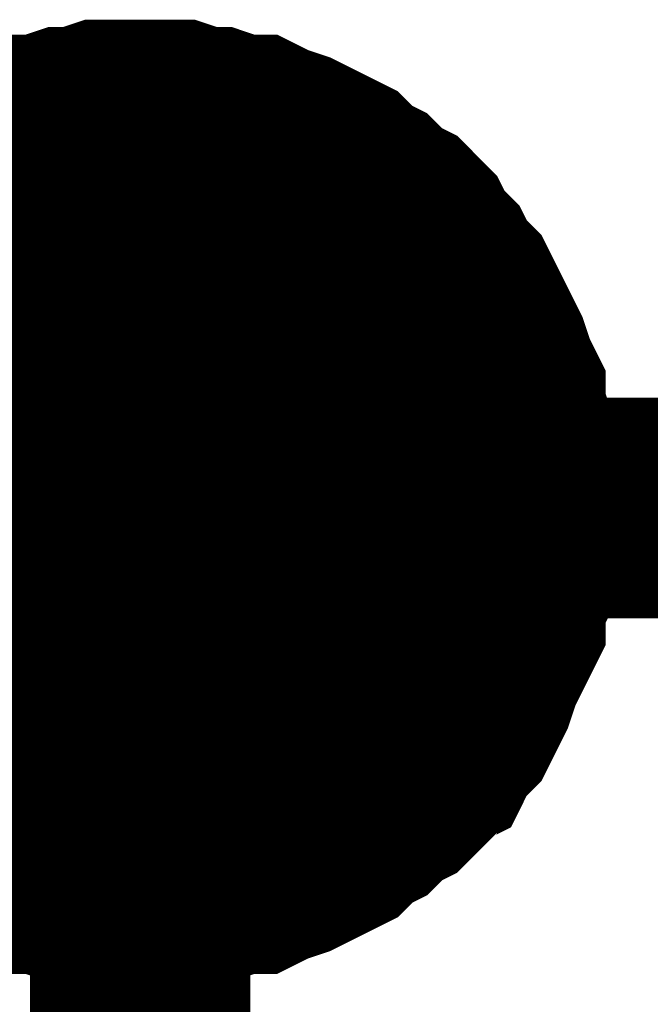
# Model space of a CAD drawing. Header units: inches. Extents: x 0 to 17, y 0 to 11.
# Tile 9 of 256: x 2.6942 to 2.728, y 2.6731 to 2.7258. Entities that reach past the tile are written whole.
import ezdxf

# ---------------------------------------------------------------- set-up
doc = ezdxf.new("R2010")
doc.units = ezdxf.units.IN
doc.header["$MEASUREMENT"] = 0
doc.layers.add('Sheet', color=255, linetype='Continuous')

msp = doc.modelspace()

# ---------------------------------------------------------------- linework, layer by layer
at = {"layer": 'Sheet'}
for points in [[(2.687966, 2.71511, 0.0118, 0.0118, 0), (2.688759, 2.715903, 0.0118, 0.0118, 0), (2.689552, 2.716299, 0.0118, 0.0118, 0), (2.690345, 2.717092, 0.0118, 0.0118, 0), (2.691138, 2.717488, 0.0118, 0.0118, 0), (2.691931, 2.717885, 0.0118, 0.0118, 0), (2.692724, 2.718281, 0.0118, 0.0118, 0), (2.693913, 2.718678, 0.0118, 0.0118, 0), (2.694706, 2.719074, 0.0118, 0.0118, 0), (2.695499, 2.719074, 0.0118, 0.0118, 0), (2.696688, 2.719471, 0.0118, 0.0118, 0), (2.697481, 2.719471, 0.0118, 0.0118, 0), (2.698671, 2.719867, 0.0118, 0.0118, 0), (2.699464, 2.719867, 0.0118, 0.0118, 0), (2.700653, 2.719867, 0.0118, 0.0118, 0)], [(2.687966, 2.71511, 0.0118, 0.0118, 0), (2.688759, 2.715903, 0.0118, 0.0118, 0), (2.689552, 2.716299, 0.0118, 0.0118, 0), (2.690345, 2.717092, 0.0118, 0.0118, 0), (2.691138, 2.717488, 0.0118, 0.0118, 0), (2.691931, 2.717885, 0.0118, 0.0118, 0), (2.692724, 2.718281, 0.0118, 0.0118, 0), (2.693913, 2.718678, 0.0118, 0.0118, 0), (2.694706, 2.719074, 0.0118, 0.0118, 0), (2.695499, 2.719074, 0.0118, 0.0118, 0), (2.696688, 2.719471, 0.0118, 0.0118, 0), (2.697481, 2.719471, 0.0118, 0.0118, 0), (2.698671, 2.719867, 0.0118, 0.0118, 0), (2.699464, 2.719867, 0.0118, 0.0118, 0), (2.700653, 2.719867, 0.0118, 0.0118, 0)], [(2.687966, 2.71511, 0.0118, 0.0118, 0), (2.688759, 2.715903, 0.0118, 0.0118, 0), (2.689552, 2.716299, 0.0118, 0.0118, 0), (2.690345, 2.717092, 0.0118, 0.0118, 0), (2.691138, 2.717488, 0.0118, 0.0118, 0), (2.691931, 2.717885, 0.0118, 0.0118, 0), (2.692724, 2.718281, 0.0118, 0.0118, 0), (2.693913, 2.718678, 0.0118, 0.0118, 0), (2.694706, 2.719074, 0.0118, 0.0118, 0), (2.695499, 2.719074, 0.0118, 0.0118, 0), (2.696688, 2.719471, 0.0118, 0.0118, 0), (2.697481, 2.719471, 0.0118, 0.0118, 0), (2.698671, 2.719867, 0.0118, 0.0118, 0), (2.699464, 2.719867, 0.0118, 0.0118, 0), (2.700653, 2.719867, 0.0118, 0.0118, 0)], [(2.687966, 2.71511, 0.0118, 0.0118, 0), (2.688759, 2.715903, 0.0118, 0.0118, 0), (2.689552, 2.716299, 0.0118, 0.0118, 0), (2.690345, 2.717092, 0.0118, 0.0118, 0), (2.691138, 2.717488, 0.0118, 0.0118, 0), (2.691931, 2.717885, 0.0118, 0.0118, 0), (2.692724, 2.718281, 0.0118, 0.0118, 0), (2.693913, 2.718678, 0.0118, 0.0118, 0), (2.694706, 2.719074, 0.0118, 0.0118, 0), (2.695499, 2.719074, 0.0118, 0.0118, 0), (2.696688, 2.719471, 0.0118, 0.0118, 0), (2.697481, 2.719471, 0.0118, 0.0118, 0), (2.698671, 2.719867, 0.0118, 0.0118, 0), (2.699464, 2.719867, 0.0118, 0.0118, 0), (2.700653, 2.719867, 0.0118, 0.0118, 0)], [(2.700653, 2.719867, 0.0118, 0.0118, 0), (2.700653, 2.719867, 0.0118, 0.0118, 0)], [(2.700653, 2.719867, 0.0118, 0.0118, 0), (2.701842, 2.719867, 0.0118, 0.0118, 0), (2.702635, 2.719867, 0.0118, 0.0118, 0), (2.703825, 2.719471, 0.0118, 0.0118, 0), (2.704618, 2.719471, 0.0118, 0.0118, 0), (2.705807, 2.719074, 0.0118, 0.0118, 0), (2.7066, 2.719074, 0.0118, 0.0118, 0), (2.707393, 2.718678, 0.0118, 0.0118, 0), (2.708582, 2.718281, 0.0118, 0.0118, 0), (2.709375, 2.717885, 0.0118, 0.0118, 0), (2.710168, 2.717488, 0.0118, 0.0118, 0), (2.710961, 2.717092, 0.0118, 0.0118, 0), (2.711754, 2.716299, 0.0118, 0.0118, 0), (2.712547, 2.715903, 0.0118, 0.0118, 0), (2.71334, 2.71511, 0.0118, 0.0118, 0), (2.714132, 2.714713, 0.0118, 0.0118, 0), (2.714925, 2.71392, 0.0118, 0.0118, 0), (2.715322, 2.713127, 0.0118, 0.0118, 0), (2.716115, 2.712334, 0.0118, 0.0118, 0), (2.716511, 2.711541, 0.0118, 0.0118, 0), (2.717304, 2.710748, 0.0118, 0.0118, 0), (2.717701, 2.709955, 0.0118, 0.0118, 0), (2.718097, 2.709162, 0.0118, 0.0118, 0), (2.718493, 2.708369, 0.0118, 0.0118, 0), (2.71889, 2.707576, 0.0118, 0.0118, 0), (2.719286, 2.706387, 0.0118, 0.0118, 0), (2.719683, 2.705594, 0.0118, 0.0118, 0), (2.719683, 2.704801, 0.0118, 0.0118, 0), (2.720079, 2.703612, 0.0118, 0.0118, 0), (2.720079, 2.702819, 0.0118, 0.0118, 0), (2.720476, 2.701629, 0.0118, 0.0118, 0), (2.720476, 2.700836, 0.0118, 0.0118, 0), (2.720476, 2.699647, 0.0118, 0.0118, 0)], [(2.700653, 2.719867, 0.0118, 0.0118, 0), (2.700653, 2.719867, 0.0118, 0.0118, 0)], [(2.700653, 2.719867, 0.0118, 0.0118, 0), (2.701842, 2.719867, 0.0118, 0.0118, 0), (2.702635, 2.719867, 0.0118, 0.0118, 0), (2.703825, 2.719471, 0.0118, 0.0118, 0), (2.704618, 2.719471, 0.0118, 0.0118, 0), (2.705807, 2.719074, 0.0118, 0.0118, 0), (2.7066, 2.719074, 0.0118, 0.0118, 0), (2.707393, 2.718678, 0.0118, 0.0118, 0), (2.708582, 2.718281, 0.0118, 0.0118, 0), (2.709375, 2.717885, 0.0118, 0.0118, 0), (2.710168, 2.717488, 0.0118, 0.0118, 0), (2.710961, 2.717092, 0.0118, 0.0118, 0), (2.711754, 2.716299, 0.0118, 0.0118, 0), (2.712547, 2.715903, 0.0118, 0.0118, 0), (2.71334, 2.71511, 0.0118, 0.0118, 0), (2.714132, 2.714713, 0.0118, 0.0118, 0), (2.714925, 2.71392, 0.0118, 0.0118, 0), (2.715322, 2.713127, 0.0118, 0.0118, 0), (2.716115, 2.712334, 0.0118, 0.0118, 0), (2.716511, 2.711541, 0.0118, 0.0118, 0), (2.717304, 2.710748, 0.0118, 0.0118, 0), (2.717701, 2.709955, 0.0118, 0.0118, 0), (2.718097, 2.709162, 0.0118, 0.0118, 0), (2.718493, 2.708369, 0.0118, 0.0118, 0), (2.71889, 2.707576, 0.0118, 0.0118, 0), (2.719286, 2.706387, 0.0118, 0.0118, 0), (2.719683, 2.705594, 0.0118, 0.0118, 0), (2.719683, 2.704801, 0.0118, 0.0118, 0), (2.720079, 2.703612, 0.0118, 0.0118, 0), (2.720079, 2.702819, 0.0118, 0.0118, 0), (2.720476, 2.701629, 0.0118, 0.0118, 0), (2.720476, 2.700836, 0.0118, 0.0118, 0), (2.720476, 2.699647, 0.0118, 0.0118, 0)], [(2.700653, 2.719867, 0.0118, 0.0118, 0), (2.700653, 2.719867, 0.0118, 0.0118, 0)], [(2.700653, 2.719867, 0.0118, 0.0118, 0), (2.701842, 2.719867, 0.0118, 0.0118, 0), (2.702635, 2.719867, 0.0118, 0.0118, 0), (2.703825, 2.719471, 0.0118, 0.0118, 0), (2.704618, 2.719471, 0.0118, 0.0118, 0), (2.705807, 2.719074, 0.0118, 0.0118, 0), (2.7066, 2.719074, 0.0118, 0.0118, 0), (2.707393, 2.718678, 0.0118, 0.0118, 0), (2.708582, 2.718281, 0.0118, 0.0118, 0), (2.709375, 2.717885, 0.0118, 0.0118, 0), (2.710168, 2.717488, 0.0118, 0.0118, 0), (2.710961, 2.717092, 0.0118, 0.0118, 0), (2.711754, 2.716299, 0.0118, 0.0118, 0), (2.712547, 2.715903, 0.0118, 0.0118, 0), (2.71334, 2.71511, 0.0118, 0.0118, 0), (2.714132, 2.714713, 0.0118, 0.0118, 0), (2.714925, 2.71392, 0.0118, 0.0118, 0), (2.715322, 2.713127, 0.0118, 0.0118, 0), (2.716115, 2.712334, 0.0118, 0.0118, 0), (2.716511, 2.711541, 0.0118, 0.0118, 0), (2.717304, 2.710748, 0.0118, 0.0118, 0), (2.717701, 2.709955, 0.0118, 0.0118, 0), (2.718097, 2.709162, 0.0118, 0.0118, 0), (2.718493, 2.708369, 0.0118, 0.0118, 0), (2.71889, 2.707576, 0.0118, 0.0118, 0), (2.719286, 2.706387, 0.0118, 0.0118, 0), (2.719683, 2.705594, 0.0118, 0.0118, 0), (2.719683, 2.704801, 0.0118, 0.0118, 0), (2.720079, 2.703612, 0.0118, 0.0118, 0), (2.720079, 2.702819, 0.0118, 0.0118, 0), (2.720476, 2.701629, 0.0118, 0.0118, 0), (2.720476, 2.700836, 0.0118, 0.0118, 0), (2.720476, 2.699647, 0.0118, 0.0118, 0)], [(2.700653, 2.719867, 0.0118, 0.0118, 0), (2.700653, 2.719867, 0.0118, 0.0118, 0)], [(2.700653, 2.719867, 0.0118, 0.0118, 0), (2.701842, 2.719867, 0.0118, 0.0118, 0), (2.702635, 2.719867, 0.0118, 0.0118, 0), (2.703825, 2.719471, 0.0118, 0.0118, 0), (2.704618, 2.719471, 0.0118, 0.0118, 0), (2.705807, 2.719074, 0.0118, 0.0118, 0), (2.7066, 2.719074, 0.0118, 0.0118, 0), (2.707393, 2.718678, 0.0118, 0.0118, 0), (2.708582, 2.718281, 0.0118, 0.0118, 0), (2.709375, 2.717885, 0.0118, 0.0118, 0), (2.710168, 2.717488, 0.0118, 0.0118, 0), (2.710961, 2.717092, 0.0118, 0.0118, 0), (2.711754, 2.716299, 0.0118, 0.0118, 0), (2.712547, 2.715903, 0.0118, 0.0118, 0), (2.71334, 2.71511, 0.0118, 0.0118, 0), (2.714132, 2.714713, 0.0118, 0.0118, 0), (2.714925, 2.71392, 0.0118, 0.0118, 0), (2.715322, 2.713127, 0.0118, 0.0118, 0), (2.716115, 2.712334, 0.0118, 0.0118, 0), (2.716511, 2.711541, 0.0118, 0.0118, 0), (2.717304, 2.710748, 0.0118, 0.0118, 0), (2.717701, 2.709955, 0.0118, 0.0118, 0), (2.718097, 2.709162, 0.0118, 0.0118, 0), (2.718493, 2.708369, 0.0118, 0.0118, 0), (2.71889, 2.707576, 0.0118, 0.0118, 0), (2.719286, 2.706387, 0.0118, 0.0118, 0), (2.719683, 2.705594, 0.0118, 0.0118, 0), (2.719683, 2.704801, 0.0118, 0.0118, 0), (2.720079, 2.703612, 0.0118, 0.0118, 0), (2.720079, 2.702819, 0.0118, 0.0118, 0), (2.720476, 2.701629, 0.0118, 0.0118, 0), (2.720476, 2.700836, 0.0118, 0.0118, 0), (2.720476, 2.699647, 0.0118, 0.0118, 0)], [(2.691931, 2.717885, 0.0039, 0.0039, 0), (2.692724, 2.718281, 0.0039, 0.0039, 0), (2.693913, 2.718678, 0.0039, 0.0039, 0), (2.694706, 2.719074, 0.0039, 0.0039, 0), (2.695499, 2.719074, 0.0039, 0.0039, 0), (2.696688, 2.719471, 0.0039, 0.0039, 0), (2.697481, 2.719471, 0.0039, 0.0039, 0), (2.698671, 2.719867, 0.0039, 0.0039, 0), (2.699464, 2.719867, 0.0039, 0.0039, 0), (2.700653, 2.719867, 0.0039, 0.0039, 0)], [(2.691931, 2.717885, 0.0039, 0.0039, 0), (2.692724, 2.718281, 0.0039, 0.0039, 0), (2.693913, 2.718678, 0.0039, 0.0039, 0), (2.694706, 2.719074, 0.0039, 0.0039, 0), (2.695499, 2.719074, 0.0039, 0.0039, 0), (2.696688, 2.719471, 0.0039, 0.0039, 0), (2.697481, 2.719471, 0.0039, 0.0039, 0), (2.698671, 2.719867, 0.0039, 0.0039, 0), (2.699464, 2.719867, 0.0039, 0.0039, 0), (2.700653, 2.719867, 0.0039, 0.0039, 0)], [(2.691931, 2.717885, 0.0039, 0.0039, 0), (2.692724, 2.718281, 0.0039, 0.0039, 0), (2.693913, 2.718678, 0.0039, 0.0039, 0), (2.694706, 2.719074, 0.0039, 0.0039, 0), (2.695499, 2.719074, 0.0039, 0.0039, 0), (2.696688, 2.719471, 0.0039, 0.0039, 0), (2.697481, 2.719471, 0.0039, 0.0039, 0), (2.698671, 2.719867, 0.0039, 0.0039, 0), (2.699464, 2.719867, 0.0039, 0.0039, 0), (2.700653, 2.719867, 0.0039, 0.0039, 0)], [(2.691931, 2.717885, 0.0039, 0.0039, 0), (2.692724, 2.718281, 0.0039, 0.0039, 0), (2.693913, 2.718678, 0.0039, 0.0039, 0), (2.694706, 2.719074, 0.0039, 0.0039, 0), (2.695499, 2.719074, 0.0039, 0.0039, 0), (2.696688, 2.719471, 0.0039, 0.0039, 0), (2.697481, 2.719471, 0.0039, 0.0039, 0), (2.698671, 2.719867, 0.0039, 0.0039, 0), (2.699464, 2.719867, 0.0039, 0.0039, 0), (2.700653, 2.719867, 0.0039, 0.0039, 0)], [(2.700653, 2.719867, 0.0039, 0.0039, 0), (2.700653, 2.719867, 0.0039, 0.0039, 0)], [(2.700653, 2.719867, 0.0039, 0.0039, 0), (2.701842, 2.719867, 0.0039, 0.0039, 0), (2.702635, 2.719867, 0.0039, 0.0039, 0), (2.703825, 2.719471, 0.0039, 0.0039, 0), (2.704618, 2.719471, 0.0039, 0.0039, 0), (2.705807, 2.719074, 0.0039, 0.0039, 0), (2.7066, 2.719074, 0.0039, 0.0039, 0), (2.707393, 2.718678, 0.0039, 0.0039, 0), (2.708582, 2.718281, 0.0039, 0.0039, 0), (2.709375, 2.717885, 0.0039, 0.0039, 0), (2.710168, 2.717488, 0.0039, 0.0039, 0), (2.710961, 2.717092, 0.0039, 0.0039, 0), (2.711754, 2.716299, 0.0039, 0.0039, 0), (2.712547, 2.715903, 0.0039, 0.0039, 0), (2.71334, 2.71511, 0.0039, 0.0039, 0), (2.714132, 2.714713, 0.0039, 0.0039, 0), (2.714925, 2.71392, 0.0039, 0.0039, 0), (2.715322, 2.713127, 0.0039, 0.0039, 0), (2.716115, 2.712334, 0.0039, 0.0039, 0), (2.716511, 2.711541, 0.0039, 0.0039, 0), (2.717304, 2.710748, 0.0039, 0.0039, 0), (2.717701, 2.709955, 0.0039, 0.0039, 0), (2.718097, 2.709162, 0.0039, 0.0039, 0), (2.718493, 2.708369, 0.0039, 0.0039, 0), (2.71889, 2.707576, 0.0039, 0.0039, 0), (2.719286, 2.706387, 0.0039, 0.0039, 0), (2.719683, 2.705594, 0.0039, 0.0039, 0), (2.719683, 2.704801, 0.0039, 0.0039, 0), (2.720079, 2.703612, 0.0039, 0.0039, 0), (2.720079, 2.702819, 0.0039, 0.0039, 0), (2.720476, 2.701629, 0.0039, 0.0039, 0), (2.720476, 2.700836, 0.0039, 0.0039, 0), (2.720476, 2.699647, 0.0039, 0.0039, 0)], [(2.700653, 2.719867, 0.0039, 0.0039, 0), (2.700653, 2.719867, 0.0039, 0.0039, 0)], [(2.700653, 2.719867, 0.0039, 0.0039, 0), (2.701842, 2.719867, 0.0039, 0.0039, 0), (2.702635, 2.719867, 0.0039, 0.0039, 0), (2.703825, 2.719471, 0.0039, 0.0039, 0), (2.704618, 2.719471, 0.0039, 0.0039, 0), (2.705807, 2.719074, 0.0039, 0.0039, 0), (2.7066, 2.719074, 0.0039, 0.0039, 0), (2.707393, 2.718678, 0.0039, 0.0039, 0), (2.708582, 2.718281, 0.0039, 0.0039, 0), (2.709375, 2.717885, 0.0039, 0.0039, 0), (2.710168, 2.717488, 0.0039, 0.0039, 0), (2.710961, 2.717092, 0.0039, 0.0039, 0), (2.711754, 2.716299, 0.0039, 0.0039, 0), (2.712547, 2.715903, 0.0039, 0.0039, 0), (2.71334, 2.71511, 0.0039, 0.0039, 0), (2.714132, 2.714713, 0.0039, 0.0039, 0), (2.714925, 2.71392, 0.0039, 0.0039, 0), (2.715322, 2.713127, 0.0039, 0.0039, 0), (2.716115, 2.712334, 0.0039, 0.0039, 0), (2.716511, 2.711541, 0.0039, 0.0039, 0), (2.717304, 2.710748, 0.0039, 0.0039, 0), (2.717701, 2.709955, 0.0039, 0.0039, 0), (2.718097, 2.709162, 0.0039, 0.0039, 0), (2.718493, 2.708369, 0.0039, 0.0039, 0), (2.71889, 2.707576, 0.0039, 0.0039, 0), (2.719286, 2.706387, 0.0039, 0.0039, 0), (2.719683, 2.705594, 0.0039, 0.0039, 0), (2.719683, 2.704801, 0.0039, 0.0039, 0), (2.720079, 2.703612, 0.0039, 0.0039, 0), (2.720079, 2.702819, 0.0039, 0.0039, 0), (2.720476, 2.701629, 0.0039, 0.0039, 0), (2.720476, 2.700836, 0.0039, 0.0039, 0), (2.720476, 2.699647, 0.0039, 0.0039, 0)], [(2.700653, 2.719867, 0.0039, 0.0039, 0), (2.700653, 2.719867, 0.0039, 0.0039, 0)], [(2.700653, 2.719867, 0.0039, 0.0039, 0), (2.701842, 2.719867, 0.0039, 0.0039, 0), (2.702635, 2.719867, 0.0039, 0.0039, 0), (2.703825, 2.719471, 0.0039, 0.0039, 0), (2.704618, 2.719471, 0.0039, 0.0039, 0), (2.705807, 2.719074, 0.0039, 0.0039, 0), (2.7066, 2.719074, 0.0039, 0.0039, 0), (2.707393, 2.718678, 0.0039, 0.0039, 0), (2.708582, 2.718281, 0.0039, 0.0039, 0), (2.709375, 2.717885, 0.0039, 0.0039, 0), (2.710168, 2.717488, 0.0039, 0.0039, 0), (2.710961, 2.717092, 0.0039, 0.0039, 0), (2.711754, 2.716299, 0.0039, 0.0039, 0), (2.712547, 2.715903, 0.0039, 0.0039, 0), (2.71334, 2.71511, 0.0039, 0.0039, 0), (2.714132, 2.714713, 0.0039, 0.0039, 0), (2.714925, 2.71392, 0.0039, 0.0039, 0), (2.715322, 2.713127, 0.0039, 0.0039, 0), (2.716115, 2.712334, 0.0039, 0.0039, 0), (2.716511, 2.711541, 0.0039, 0.0039, 0), (2.717304, 2.710748, 0.0039, 0.0039, 0), (2.717701, 2.709955, 0.0039, 0.0039, 0), (2.718097, 2.709162, 0.0039, 0.0039, 0), (2.718493, 2.708369, 0.0039, 0.0039, 0), (2.71889, 2.707576, 0.0039, 0.0039, 0), (2.719286, 2.706387, 0.0039, 0.0039, 0), (2.719683, 2.705594, 0.0039, 0.0039, 0), (2.719683, 2.704801, 0.0039, 0.0039, 0), (2.720079, 2.703612, 0.0039, 0.0039, 0), (2.720079, 2.702819, 0.0039, 0.0039, 0), (2.720476, 2.701629, 0.0039, 0.0039, 0), (2.720476, 2.700836, 0.0039, 0.0039, 0), (2.720476, 2.699647, 0.0039, 0.0039, 0)], [(2.700653, 2.719867, 0.0039, 0.0039, 0), (2.700653, 2.719867, 0.0039, 0.0039, 0)], [(2.700653, 2.719867, 0.0039, 0.0039, 0), (2.701842, 2.719867, 0.0039, 0.0039, 0), (2.702635, 2.719867, 0.0039, 0.0039, 0), (2.703825, 2.719471, 0.0039, 0.0039, 0), (2.704618, 2.719471, 0.0039, 0.0039, 0), (2.705807, 2.719074, 0.0039, 0.0039, 0), (2.7066, 2.719074, 0.0039, 0.0039, 0), (2.707393, 2.718678, 0.0039, 0.0039, 0), (2.708582, 2.718281, 0.0039, 0.0039, 0), (2.709375, 2.717885, 0.0039, 0.0039, 0), (2.710168, 2.717488, 0.0039, 0.0039, 0), (2.710961, 2.717092, 0.0039, 0.0039, 0), (2.711754, 2.716299, 0.0039, 0.0039, 0), (2.712547, 2.715903, 0.0039, 0.0039, 0), (2.71334, 2.71511, 0.0039, 0.0039, 0), (2.714132, 2.714713, 0.0039, 0.0039, 0), (2.714925, 2.71392, 0.0039, 0.0039, 0), (2.715322, 2.713127, 0.0039, 0.0039, 0), (2.716115, 2.712334, 0.0039, 0.0039, 0), (2.716511, 2.711541, 0.0039, 0.0039, 0), (2.717304, 2.710748, 0.0039, 0.0039, 0), (2.717701, 2.709955, 0.0039, 0.0039, 0), (2.718097, 2.709162, 0.0039, 0.0039, 0), (2.718493, 2.708369, 0.0039, 0.0039, 0), (2.71889, 2.707576, 0.0039, 0.0039, 0), (2.719286, 2.706387, 0.0039, 0.0039, 0), (2.719683, 2.705594, 0.0039, 0.0039, 0), (2.719683, 2.704801, 0.0039, 0.0039, 0), (2.720079, 2.703612, 0.0039, 0.0039, 0), (2.720079, 2.702819, 0.0039, 0.0039, 0), (2.720476, 2.701629, 0.0039, 0.0039, 0), (2.720476, 2.700836, 0.0039, 0.0039, 0), (2.720476, 2.699647, 0.0039, 0.0039, 0)], [(2.400536, 2.549777, 0.0118, 0.0118, 0), (2.400536, 2.699647, 0.0118, 0.0118, 0), (2.700653, 2.699647, 0.0118, 0.0118, 0), (4.200443, 2.699647, 0.0118, 0.0118, 0), (4.200443, 2.399906, 0.0118, 0.0118, 0), (4.100536, 2.399906, 0.0118, 0.0118, 0)], [(2.700653, 2.699647, 0.0118, 0.0118, 0), (2.700653, 2.399906, 0.0118, 0.0118, 0), (2.80056, 2.399906, 0.0118, 0.0118, 0)], [(2.720476, 2.699647, 0.0118, 0.0118, 0), (2.720476, 2.698457, 0.0118, 0.0118, 0), (2.720476, 2.697664, 0.0118, 0.0118, 0), (2.720079, 2.696871, 0.0118, 0.0118, 0), (2.720079, 2.695682, 0.0118, 0.0118, 0), (2.719683, 2.694889, 0.0118, 0.0118, 0), (2.719683, 2.6937, 0.0118, 0.0118, 0), (2.719286, 2.692907, 0.0118, 0.0118, 0), (2.71889, 2.692114, 0.0118, 0.0118, 0), (2.718493, 2.691321, 0.0118, 0.0118, 0), (2.718097, 2.690131, 0.0118, 0.0118, 0), (2.717701, 2.689338, 0.0118, 0.0118, 0), (2.717304, 2.688545, 0.0118, 0.0118, 0), (2.716511, 2.687752, 0.0118, 0.0118, 0), (2.716115, 2.686959, 0.0118, 0.0118, 0), (2.715322, 2.686563, 0.0118, 0.0118, 0), (2.714925, 2.68577, 0.0118, 0.0118, 0), (2.714132, 2.684977, 0.0118, 0.0118, 0), (2.71334, 2.68458, 0.0118, 0.0118, 0), (2.712547, 2.683787, 0.0118, 0.0118, 0), (2.711754, 2.683391, 0.0118, 0.0118, 0), (2.710961, 2.682598, 0.0118, 0.0118, 0), (2.710168, 2.682202, 0.0118, 0.0118, 0), (2.709375, 2.681805, 0.0118, 0.0118, 0), (2.708582, 2.681409, 0.0118, 0.0118, 0), (2.707393, 2.681012, 0.0118, 0.0118, 0), (2.7066, 2.680616, 0.0118, 0.0118, 0), (2.705807, 2.680616, 0.0118, 0.0118, 0), (2.704618, 2.680219, 0.0118, 0.0118, 0), (2.703825, 2.680219, 0.0118, 0.0118, 0), (2.702635, 2.679823, 0.0118, 0.0118, 0), (2.701842, 2.679823, 0.0118, 0.0118, 0), (2.700653, 2.679823, 0.0118, 0.0118, 0)], [(2.720476, 2.699647, 0.0118, 0.0118, 0), (2.720476, 2.698457, 0.0118, 0.0118, 0), (2.720476, 2.697664, 0.0118, 0.0118, 0), (2.720079, 2.696871, 0.0118, 0.0118, 0), (2.720079, 2.695682, 0.0118, 0.0118, 0), (2.719683, 2.694889, 0.0118, 0.0118, 0), (2.719683, 2.6937, 0.0118, 0.0118, 0), (2.719286, 2.692907, 0.0118, 0.0118, 0), (2.71889, 2.692114, 0.0118, 0.0118, 0), (2.718493, 2.691321, 0.0118, 0.0118, 0), (2.718097, 2.690131, 0.0118, 0.0118, 0), (2.717701, 2.689338, 0.0118, 0.0118, 0), (2.717304, 2.688545, 0.0118, 0.0118, 0), (2.716511, 2.687752, 0.0118, 0.0118, 0), (2.716115, 2.686959, 0.0118, 0.0118, 0), (2.715322, 2.686563, 0.0118, 0.0118, 0), (2.714925, 2.68577, 0.0118, 0.0118, 0), (2.714132, 2.684977, 0.0118, 0.0118, 0), (2.71334, 2.68458, 0.0118, 0.0118, 0), (2.712547, 2.683787, 0.0118, 0.0118, 0), (2.711754, 2.683391, 0.0118, 0.0118, 0), (2.710961, 2.682598, 0.0118, 0.0118, 0), (2.710168, 2.682202, 0.0118, 0.0118, 0), (2.709375, 2.681805, 0.0118, 0.0118, 0), (2.708582, 2.681409, 0.0118, 0.0118, 0), (2.707393, 2.681012, 0.0118, 0.0118, 0), (2.7066, 2.680616, 0.0118, 0.0118, 0), (2.705807, 2.680616, 0.0118, 0.0118, 0), (2.704618, 2.680219, 0.0118, 0.0118, 0), (2.703825, 2.680219, 0.0118, 0.0118, 0), (2.702635, 2.679823, 0.0118, 0.0118, 0), (2.701842, 2.679823, 0.0118, 0.0118, 0), (2.700653, 2.679823, 0.0118, 0.0118, 0)], [(2.720476, 2.699647, 0.0118, 0.0118, 0), (2.720476, 2.698457, 0.0118, 0.0118, 0), (2.720476, 2.697664, 0.0118, 0.0118, 0), (2.720079, 2.696871, 0.0118, 0.0118, 0), (2.720079, 2.695682, 0.0118, 0.0118, 0), (2.719683, 2.694889, 0.0118, 0.0118, 0), (2.719683, 2.6937, 0.0118, 0.0118, 0), (2.719286, 2.692907, 0.0118, 0.0118, 0), (2.71889, 2.692114, 0.0118, 0.0118, 0), (2.718493, 2.691321, 0.0118, 0.0118, 0), (2.718097, 2.690131, 0.0118, 0.0118, 0), (2.717701, 2.689338, 0.0118, 0.0118, 0), (2.717304, 2.688545, 0.0118, 0.0118, 0), (2.716511, 2.687752, 0.0118, 0.0118, 0), (2.716115, 2.686959, 0.0118, 0.0118, 0), (2.715322, 2.686563, 0.0118, 0.0118, 0), (2.714925, 2.68577, 0.0118, 0.0118, 0), (2.714132, 2.684977, 0.0118, 0.0118, 0), (2.71334, 2.68458, 0.0118, 0.0118, 0), (2.712547, 2.683787, 0.0118, 0.0118, 0), (2.711754, 2.683391, 0.0118, 0.0118, 0), (2.710961, 2.682598, 0.0118, 0.0118, 0), (2.710168, 2.682202, 0.0118, 0.0118, 0), (2.709375, 2.681805, 0.0118, 0.0118, 0), (2.708582, 2.681409, 0.0118, 0.0118, 0), (2.707393, 2.681012, 0.0118, 0.0118, 0), (2.7066, 2.680616, 0.0118, 0.0118, 0), (2.705807, 2.680616, 0.0118, 0.0118, 0), (2.704618, 2.680219, 0.0118, 0.0118, 0), (2.703825, 2.680219, 0.0118, 0.0118, 0), (2.702635, 2.679823, 0.0118, 0.0118, 0), (2.701842, 2.679823, 0.0118, 0.0118, 0), (2.700653, 2.679823, 0.0118, 0.0118, 0)], [(2.720476, 2.699647, 0.0118, 0.0118, 0), (2.720476, 2.698457, 0.0118, 0.0118, 0), (2.720476, 2.697664, 0.0118, 0.0118, 0), (2.720079, 2.696871, 0.0118, 0.0118, 0), (2.720079, 2.695682, 0.0118, 0.0118, 0), (2.719683, 2.694889, 0.0118, 0.0118, 0), (2.719683, 2.6937, 0.0118, 0.0118, 0), (2.719286, 2.692907, 0.0118, 0.0118, 0), (2.71889, 2.692114, 0.0118, 0.0118, 0), (2.718493, 2.691321, 0.0118, 0.0118, 0), (2.718097, 2.690131, 0.0118, 0.0118, 0), (2.717701, 2.689338, 0.0118, 0.0118, 0), (2.717304, 2.688545, 0.0118, 0.0118, 0), (2.716511, 2.687752, 0.0118, 0.0118, 0), (2.716115, 2.686959, 0.0118, 0.0118, 0), (2.715322, 2.686563, 0.0118, 0.0118, 0), (2.714925, 2.68577, 0.0118, 0.0118, 0), (2.714132, 2.684977, 0.0118, 0.0118, 0), (2.71334, 2.68458, 0.0118, 0.0118, 0), (2.712547, 2.683787, 0.0118, 0.0118, 0), (2.711754, 2.683391, 0.0118, 0.0118, 0), (2.710961, 2.682598, 0.0118, 0.0118, 0), (2.710168, 2.682202, 0.0118, 0.0118, 0), (2.709375, 2.681805, 0.0118, 0.0118, 0), (2.708582, 2.681409, 0.0118, 0.0118, 0), (2.707393, 2.681012, 0.0118, 0.0118, 0), (2.7066, 2.680616, 0.0118, 0.0118, 0), (2.705807, 2.680616, 0.0118, 0.0118, 0), (2.704618, 2.680219, 0.0118, 0.0118, 0), (2.703825, 2.680219, 0.0118, 0.0118, 0), (2.702635, 2.679823, 0.0118, 0.0118, 0), (2.701842, 2.679823, 0.0118, 0.0118, 0), (2.700653, 2.679823, 0.0118, 0.0118, 0)], [(2.720476, 2.699647, 0.0118, 0.0118, 0), (2.720476, 2.699647, 0.0118, 0.0118, 0), (2.720476, 2.699647, 0.0118, 0.0118, 0), (2.720476, 2.699647, 0.0118, 0.0118, 0), (2.720476, 2.699647, 0.0118, 0.0118, 0), (2.720476, 2.699647, 0.0118, 0.0118, 0), (2.720476, 2.699647, 0.0118, 0.0118, 0), (2.720476, 2.699647, 0.0118, 0.0118, 0), (2.720476, 2.699647, 0.0118, 0.0118, 0), (2.720476, 2.699647, 0.0118, 0.0118, 0), (2.720476, 2.699647, 0.0118, 0.0118, 0), (2.720476, 2.699647, 0.0118, 0.0118, 0), (2.720476, 2.699647, 0.0118, 0.0118, 0), (2.720476, 2.699647, 0.0118, 0.0118, 0), (2.720476, 2.699647, 0.0118, 0.0118, 0), (2.720476, 2.699647, 0.0118, 0.0118, 0), (2.720476, 2.699647, 0.0118, 0.0118, 0), (2.720476, 2.699647, 0.0118, 0.0118, 0), (2.720476, 2.699647, 0.0118, 0.0118, 0), (2.720476, 2.699647, 0.0118, 0.0118, 0), (2.720476, 2.699647, 0.0118, 0.0118, 0), (2.720476, 2.699647, 0.0118, 0.0118, 0), (2.720476, 2.699647, 0.0118, 0.0118, 0), (2.720476, 2.699647, 0.0118, 0.0118, 0), (2.720476, 2.699647, 0.0118, 0.0118, 0), (2.720476, 2.699647, 0.0118, 0.0118, 0), (2.720476, 2.699647, 0.0118, 0.0118, 0), (2.720476, 2.699647, 0.0118, 0.0118, 0), (2.720476, 2.699647, 0.0118, 0.0118, 0), (2.720476, 2.699647, 0.0118, 0.0118, 0), (2.720476, 2.699647, 0.0118, 0.0118, 0), (2.720476, 2.699647, 0.0118, 0.0118, 0), (2.720476, 2.699647, 0.0118, 0.0118, 0)], [(2.720476, 2.699647, 0.0118, 0.0118, 0), (2.720476, 2.699647, 0.0118, 0.0118, 0)], [(2.720476, 2.699647, 0.0118, 0.0118, 0), (2.720476, 2.699647, 0.0118, 0.0118, 0), (2.720476, 2.699647, 0.0118, 0.0118, 0), (2.720476, 2.699647, 0.0118, 0.0118, 0), (2.720476, 2.699647, 0.0118, 0.0118, 0), (2.720476, 2.699647, 0.0118, 0.0118, 0), (2.720476, 2.699647, 0.0118, 0.0118, 0), (2.720476, 2.699647, 0.0118, 0.0118, 0), (2.720476, 2.699647, 0.0118, 0.0118, 0), (2.720476, 2.699647, 0.0118, 0.0118, 0), (2.720476, 2.699647, 0.0118, 0.0118, 0), (2.720476, 2.699647, 0.0118, 0.0118, 0), (2.720476, 2.699647, 0.0118, 0.0118, 0), (2.720476, 2.699647, 0.0118, 0.0118, 0), (2.720476, 2.699647, 0.0118, 0.0118, 0), (2.720476, 2.699647, 0.0118, 0.0118, 0), (2.720476, 2.699647, 0.0118, 0.0118, 0), (2.720476, 2.699647, 0.0118, 0.0118, 0), (2.720476, 2.699647, 0.0118, 0.0118, 0), (2.720476, 2.699647, 0.0118, 0.0118, 0), (2.720476, 2.699647, 0.0118, 0.0118, 0), (2.720476, 2.699647, 0.0118, 0.0118, 0), (2.720476, 2.699647, 0.0118, 0.0118, 0), (2.720476, 2.699647, 0.0118, 0.0118, 0), (2.720476, 2.699647, 0.0118, 0.0118, 0), (2.720476, 2.699647, 0.0118, 0.0118, 0), (2.720476, 2.699647, 0.0118, 0.0118, 0), (2.720476, 2.699647, 0.0118, 0.0118, 0), (2.720476, 2.699647, 0.0118, 0.0118, 0), (2.720476, 2.699647, 0.0118, 0.0118, 0), (2.720476, 2.699647, 0.0118, 0.0118, 0), (2.720476, 2.699647, 0.0118, 0.0118, 0), (2.720476, 2.699647, 0.0118, 0.0118, 0)], [(2.720476, 2.699647, 0.0118, 0.0118, 0), (2.720476, 2.699647, 0.0118, 0.0118, 0)], [(2.720476, 2.699647, 0.0118, 0.0118, 0), (2.720476, 2.699647, 0.0118, 0.0118, 0), (2.720476, 2.699647, 0.0118, 0.0118, 0), (2.720476, 2.699647, 0.0118, 0.0118, 0), (2.720476, 2.699647, 0.0118, 0.0118, 0), (2.720476, 2.699647, 0.0118, 0.0118, 0), (2.720476, 2.699647, 0.0118, 0.0118, 0), (2.720476, 2.699647, 0.0118, 0.0118, 0), (2.720476, 2.699647, 0.0118, 0.0118, 0), (2.720476, 2.699647, 0.0118, 0.0118, 0), (2.720476, 2.699647, 0.0118, 0.0118, 0), (2.720476, 2.699647, 0.0118, 0.0118, 0), (2.720476, 2.699647, 0.0118, 0.0118, 0), (2.720476, 2.699647, 0.0118, 0.0118, 0), (2.720476, 2.699647, 0.0118, 0.0118, 0), (2.720476, 2.699647, 0.0118, 0.0118, 0), (2.720476, 2.699647, 0.0118, 0.0118, 0), (2.720476, 2.699647, 0.0118, 0.0118, 0), (2.720476, 2.699647, 0.0118, 0.0118, 0), (2.720476, 2.699647, 0.0118, 0.0118, 0), (2.720476, 2.699647, 0.0118, 0.0118, 0), (2.720476, 2.699647, 0.0118, 0.0118, 0), (2.720476, 2.699647, 0.0118, 0.0118, 0), (2.720476, 2.699647, 0.0118, 0.0118, 0), (2.720476, 2.699647, 0.0118, 0.0118, 0), (2.720476, 2.699647, 0.0118, 0.0118, 0), (2.720476, 2.699647, 0.0118, 0.0118, 0), (2.720476, 2.699647, 0.0118, 0.0118, 0), (2.720476, 2.699647, 0.0118, 0.0118, 0), (2.720476, 2.699647, 0.0118, 0.0118, 0), (2.720476, 2.699647, 0.0118, 0.0118, 0), (2.720476, 2.699647, 0.0118, 0.0118, 0), (2.720476, 2.699647, 0.0118, 0.0118, 0)], [(2.720476, 2.699647, 0.0118, 0.0118, 0), (2.720476, 2.699647, 0.0118, 0.0118, 0)], [(2.720476, 2.699647, 0.0118, 0.0118, 0), (2.720476, 2.699647, 0.0118, 0.0118, 0), (2.720476, 2.699647, 0.0118, 0.0118, 0), (2.720476, 2.699647, 0.0118, 0.0118, 0), (2.720476, 2.699647, 0.0118, 0.0118, 0), (2.720476, 2.699647, 0.0118, 0.0118, 0), (2.720476, 2.699647, 0.0118, 0.0118, 0), (2.720476, 2.699647, 0.0118, 0.0118, 0), (2.720476, 2.699647, 0.0118, 0.0118, 0), (2.720476, 2.699647, 0.0118, 0.0118, 0), (2.720476, 2.699647, 0.0118, 0.0118, 0), (2.720476, 2.699647, 0.0118, 0.0118, 0), (2.720476, 2.699647, 0.0118, 0.0118, 0), (2.720476, 2.699647, 0.0118, 0.0118, 0), (2.720476, 2.699647, 0.0118, 0.0118, 0), (2.720476, 2.699647, 0.0118, 0.0118, 0), (2.720476, 2.699647, 0.0118, 0.0118, 0), (2.720476, 2.699647, 0.0118, 0.0118, 0), (2.720476, 2.699647, 0.0118, 0.0118, 0), (2.720476, 2.699647, 0.0118, 0.0118, 0), (2.720476, 2.699647, 0.0118, 0.0118, 0), (2.720476, 2.699647, 0.0118, 0.0118, 0), (2.720476, 2.699647, 0.0118, 0.0118, 0), (2.720476, 2.699647, 0.0118, 0.0118, 0), (2.720476, 2.699647, 0.0118, 0.0118, 0), (2.720476, 2.699647, 0.0118, 0.0118, 0), (2.720476, 2.699647, 0.0118, 0.0118, 0), (2.720476, 2.699647, 0.0118, 0.0118, 0), (2.720476, 2.699647, 0.0118, 0.0118, 0), (2.720476, 2.699647, 0.0118, 0.0118, 0), (2.720476, 2.699647, 0.0118, 0.0118, 0), (2.720476, 2.699647, 0.0118, 0.0118, 0), (2.720476, 2.699647, 0.0118, 0.0118, 0)], [(2.720476, 2.699647, 0.0118, 0.0118, 0), (2.720476, 2.699647, 0.0118, 0.0118, 0)], [(2.720476, 2.699647, 0.0039, 0.0039, 0), (2.720476, 2.698457, 0.0039, 0.0039, 0), (2.720476, 2.697664, 0.0039, 0.0039, 0), (2.720079, 2.696871, 0.0039, 0.0039, 0), (2.720079, 2.695682, 0.0039, 0.0039, 0), (2.719683, 2.694889, 0.0039, 0.0039, 0), (2.719683, 2.6937, 0.0039, 0.0039, 0), (2.719286, 2.692907, 0.0039, 0.0039, 0), (2.71889, 2.692114, 0.0039, 0.0039, 0), (2.718493, 2.691321, 0.0039, 0.0039, 0), (2.718097, 2.690131, 0.0039, 0.0039, 0), (2.717701, 2.689338, 0.0039, 0.0039, 0), (2.717304, 2.688545, 0.0039, 0.0039, 0), (2.716511, 2.687752, 0.0039, 0.0039, 0), (2.716115, 2.686959, 0.0039, 0.0039, 0), (2.715322, 2.686563, 0.0039, 0.0039, 0), (2.714925, 2.68577, 0.0039, 0.0039, 0), (2.714132, 2.684977, 0.0039, 0.0039, 0), (2.71334, 2.68458, 0.0039, 0.0039, 0), (2.712547, 2.683787, 0.0039, 0.0039, 0), (2.711754, 2.683391, 0.0039, 0.0039, 0), (2.710961, 2.682598, 0.0039, 0.0039, 0), (2.710168, 2.682202, 0.0039, 0.0039, 0), (2.709375, 2.681805, 0.0039, 0.0039, 0), (2.708582, 2.681409, 0.0039, 0.0039, 0), (2.707393, 2.681012, 0.0039, 0.0039, 0), (2.7066, 2.680616, 0.0039, 0.0039, 0), (2.705807, 2.680616, 0.0039, 0.0039, 0), (2.704618, 2.680219, 0.0039, 0.0039, 0), (2.703825, 2.680219, 0.0039, 0.0039, 0), (2.702635, 2.679823, 0.0039, 0.0039, 0), (2.701842, 2.679823, 0.0039, 0.0039, 0), (2.700653, 2.679823, 0.0039, 0.0039, 0)], [(2.720476, 2.699647, 0.0039, 0.0039, 0), (2.720476, 2.698457, 0.0039, 0.0039, 0), (2.720476, 2.697664, 0.0039, 0.0039, 0), (2.720079, 2.696871, 0.0039, 0.0039, 0), (2.720079, 2.695682, 0.0039, 0.0039, 0), (2.719683, 2.694889, 0.0039, 0.0039, 0), (2.719683, 2.6937, 0.0039, 0.0039, 0), (2.719286, 2.692907, 0.0039, 0.0039, 0), (2.71889, 2.692114, 0.0039, 0.0039, 0), (2.718493, 2.691321, 0.0039, 0.0039, 0), (2.718097, 2.690131, 0.0039, 0.0039, 0), (2.717701, 2.689338, 0.0039, 0.0039, 0), (2.717304, 2.688545, 0.0039, 0.0039, 0), (2.716511, 2.687752, 0.0039, 0.0039, 0), (2.716115, 2.686959, 0.0039, 0.0039, 0), (2.715322, 2.686563, 0.0039, 0.0039, 0), (2.714925, 2.68577, 0.0039, 0.0039, 0), (2.714132, 2.684977, 0.0039, 0.0039, 0), (2.71334, 2.68458, 0.0039, 0.0039, 0), (2.712547, 2.683787, 0.0039, 0.0039, 0), (2.711754, 2.683391, 0.0039, 0.0039, 0), (2.710961, 2.682598, 0.0039, 0.0039, 0), (2.710168, 2.682202, 0.0039, 0.0039, 0), (2.709375, 2.681805, 0.0039, 0.0039, 0), (2.708582, 2.681409, 0.0039, 0.0039, 0), (2.707393, 2.681012, 0.0039, 0.0039, 0), (2.7066, 2.680616, 0.0039, 0.0039, 0), (2.705807, 2.680616, 0.0039, 0.0039, 0), (2.704618, 2.680219, 0.0039, 0.0039, 0), (2.703825, 2.680219, 0.0039, 0.0039, 0), (2.702635, 2.679823, 0.0039, 0.0039, 0), (2.701842, 2.679823, 0.0039, 0.0039, 0), (2.700653, 2.679823, 0.0039, 0.0039, 0)], [(2.720476, 2.699647, 0.0039, 0.0039, 0), (2.720476, 2.698457, 0.0039, 0.0039, 0), (2.720476, 2.697664, 0.0039, 0.0039, 0), (2.720079, 2.696871, 0.0039, 0.0039, 0), (2.720079, 2.695682, 0.0039, 0.0039, 0), (2.719683, 2.694889, 0.0039, 0.0039, 0), (2.719683, 2.6937, 0.0039, 0.0039, 0), (2.719286, 2.692907, 0.0039, 0.0039, 0), (2.71889, 2.692114, 0.0039, 0.0039, 0), (2.718493, 2.691321, 0.0039, 0.0039, 0), (2.718097, 2.690131, 0.0039, 0.0039, 0), (2.717701, 2.689338, 0.0039, 0.0039, 0), (2.717304, 2.688545, 0.0039, 0.0039, 0), (2.716511, 2.687752, 0.0039, 0.0039, 0), (2.716115, 2.686959, 0.0039, 0.0039, 0), (2.715322, 2.686563, 0.0039, 0.0039, 0), (2.714925, 2.68577, 0.0039, 0.0039, 0), (2.714132, 2.684977, 0.0039, 0.0039, 0), (2.71334, 2.68458, 0.0039, 0.0039, 0), (2.712547, 2.683787, 0.0039, 0.0039, 0), (2.711754, 2.683391, 0.0039, 0.0039, 0), (2.710961, 2.682598, 0.0039, 0.0039, 0), (2.710168, 2.682202, 0.0039, 0.0039, 0), (2.709375, 2.681805, 0.0039, 0.0039, 0), (2.708582, 2.681409, 0.0039, 0.0039, 0), (2.707393, 2.681012, 0.0039, 0.0039, 0), (2.7066, 2.680616, 0.0039, 0.0039, 0), (2.705807, 2.680616, 0.0039, 0.0039, 0), (2.704618, 2.680219, 0.0039, 0.0039, 0), (2.703825, 2.680219, 0.0039, 0.0039, 0), (2.702635, 2.679823, 0.0039, 0.0039, 0), (2.701842, 2.679823, 0.0039, 0.0039, 0), (2.700653, 2.679823, 0.0039, 0.0039, 0)], [(2.720476, 2.699647, 0.0039, 0.0039, 0), (2.720476, 2.698457, 0.0039, 0.0039, 0), (2.720476, 2.697664, 0.0039, 0.0039, 0), (2.720079, 2.696871, 0.0039, 0.0039, 0), (2.720079, 2.695682, 0.0039, 0.0039, 0), (2.719683, 2.694889, 0.0039, 0.0039, 0), (2.719683, 2.6937, 0.0039, 0.0039, 0), (2.719286, 2.692907, 0.0039, 0.0039, 0), (2.71889, 2.692114, 0.0039, 0.0039, 0), (2.718493, 2.691321, 0.0039, 0.0039, 0), (2.718097, 2.690131, 0.0039, 0.0039, 0), (2.717701, 2.689338, 0.0039, 0.0039, 0), (2.717304, 2.688545, 0.0039, 0.0039, 0), (2.716511, 2.687752, 0.0039, 0.0039, 0), (2.716115, 2.686959, 0.0039, 0.0039, 0), (2.715322, 2.686563, 0.0039, 0.0039, 0), (2.714925, 2.68577, 0.0039, 0.0039, 0), (2.714132, 2.684977, 0.0039, 0.0039, 0), (2.71334, 2.68458, 0.0039, 0.0039, 0), (2.712547, 2.683787, 0.0039, 0.0039, 0), (2.711754, 2.683391, 0.0039, 0.0039, 0), (2.710961, 2.682598, 0.0039, 0.0039, 0), (2.710168, 2.682202, 0.0039, 0.0039, 0), (2.709375, 2.681805, 0.0039, 0.0039, 0), (2.708582, 2.681409, 0.0039, 0.0039, 0), (2.707393, 2.681012, 0.0039, 0.0039, 0), (2.7066, 2.680616, 0.0039, 0.0039, 0), (2.705807, 2.680616, 0.0039, 0.0039, 0), (2.704618, 2.680219, 0.0039, 0.0039, 0), (2.703825, 2.680219, 0.0039, 0.0039, 0), (2.702635, 2.679823, 0.0039, 0.0039, 0), (2.701842, 2.679823, 0.0039, 0.0039, 0), (2.700653, 2.679823, 0.0039, 0.0039, 0)], [(2.720476, 2.699647, 0.0039, 0.0039, 0), (2.720476, 2.699647, 0.0039, 0.0039, 0), (2.720476, 2.699647, 0.0039, 0.0039, 0), (2.720476, 2.699647, 0.0039, 0.0039, 0), (2.720476, 2.699647, 0.0039, 0.0039, 0), (2.720476, 2.699647, 0.0039, 0.0039, 0), (2.720476, 2.699647, 0.0039, 0.0039, 0), (2.720476, 2.699647, 0.0039, 0.0039, 0), (2.720476, 2.699647, 0.0039, 0.0039, 0), (2.720476, 2.699647, 0.0039, 0.0039, 0), (2.720476, 2.699647, 0.0039, 0.0039, 0), (2.720476, 2.699647, 0.0039, 0.0039, 0), (2.720476, 2.699647, 0.0039, 0.0039, 0), (2.720476, 2.699647, 0.0039, 0.0039, 0), (2.720476, 2.699647, 0.0039, 0.0039, 0), (2.720476, 2.699647, 0.0039, 0.0039, 0), (2.720476, 2.699647, 0.0039, 0.0039, 0), (2.720476, 2.699647, 0.0039, 0.0039, 0), (2.720476, 2.699647, 0.0039, 0.0039, 0), (2.720476, 2.699647, 0.0039, 0.0039, 0), (2.720476, 2.699647, 0.0039, 0.0039, 0), (2.720476, 2.699647, 0.0039, 0.0039, 0), (2.720476, 2.699647, 0.0039, 0.0039, 0), (2.720476, 2.699647, 0.0039, 0.0039, 0), (2.720476, 2.699647, 0.0039, 0.0039, 0), (2.720476, 2.699647, 0.0039, 0.0039, 0), (2.720476, 2.699647, 0.0039, 0.0039, 0), (2.720476, 2.699647, 0.0039, 0.0039, 0), (2.720476, 2.699647, 0.0039, 0.0039, 0), (2.720476, 2.699647, 0.0039, 0.0039, 0), (2.720476, 2.699647, 0.0039, 0.0039, 0), (2.720476, 2.699647, 0.0039, 0.0039, 0), (2.720476, 2.699647, 0.0039, 0.0039, 0)], [(2.720476, 2.699647, 0.0039, 0.0039, 0), (2.720476, 2.699647, 0.0039, 0.0039, 0)], [(2.720476, 2.699647, 0.0039, 0.0039, 0), (2.720476, 2.699647, 0.0039, 0.0039, 0), (2.720476, 2.699647, 0.0039, 0.0039, 0), (2.720476, 2.699647, 0.0039, 0.0039, 0), (2.720476, 2.699647, 0.0039, 0.0039, 0), (2.720476, 2.699647, 0.0039, 0.0039, 0), (2.720476, 2.699647, 0.0039, 0.0039, 0), (2.720476, 2.699647, 0.0039, 0.0039, 0), (2.720476, 2.699647, 0.0039, 0.0039, 0), (2.720476, 2.699647, 0.0039, 0.0039, 0), (2.720476, 2.699647, 0.0039, 0.0039, 0), (2.720476, 2.699647, 0.0039, 0.0039, 0), (2.720476, 2.699647, 0.0039, 0.0039, 0), (2.720476, 2.699647, 0.0039, 0.0039, 0), (2.720476, 2.699647, 0.0039, 0.0039, 0), (2.720476, 2.699647, 0.0039, 0.0039, 0), (2.720476, 2.699647, 0.0039, 0.0039, 0), (2.720476, 2.699647, 0.0039, 0.0039, 0), (2.720476, 2.699647, 0.0039, 0.0039, 0), (2.720476, 2.699647, 0.0039, 0.0039, 0), (2.720476, 2.699647, 0.0039, 0.0039, 0), (2.720476, 2.699647, 0.0039, 0.0039, 0), (2.720476, 2.699647, 0.0039, 0.0039, 0), (2.720476, 2.699647, 0.0039, 0.0039, 0), (2.720476, 2.699647, 0.0039, 0.0039, 0), (2.720476, 2.699647, 0.0039, 0.0039, 0), (2.720476, 2.699647, 0.0039, 0.0039, 0), (2.720476, 2.699647, 0.0039, 0.0039, 0), (2.720476, 2.699647, 0.0039, 0.0039, 0), (2.720476, 2.699647, 0.0039, 0.0039, 0), (2.720476, 2.699647, 0.0039, 0.0039, 0), (2.720476, 2.699647, 0.0039, 0.0039, 0), (2.720476, 2.699647, 0.0039, 0.0039, 0)], [(2.720476, 2.699647, 0.0039, 0.0039, 0), (2.720476, 2.699647, 0.0039, 0.0039, 0)], [(2.720476, 2.699647, 0.0039, 0.0039, 0), (2.720476, 2.699647, 0.0039, 0.0039, 0), (2.720476, 2.699647, 0.0039, 0.0039, 0), (2.720476, 2.699647, 0.0039, 0.0039, 0), (2.720476, 2.699647, 0.0039, 0.0039, 0), (2.720476, 2.699647, 0.0039, 0.0039, 0), (2.720476, 2.699647, 0.0039, 0.0039, 0), (2.720476, 2.699647, 0.0039, 0.0039, 0), (2.720476, 2.699647, 0.0039, 0.0039, 0), (2.720476, 2.699647, 0.0039, 0.0039, 0), (2.720476, 2.699647, 0.0039, 0.0039, 0), (2.720476, 2.699647, 0.0039, 0.0039, 0), (2.720476, 2.699647, 0.0039, 0.0039, 0), (2.720476, 2.699647, 0.0039, 0.0039, 0), (2.720476, 2.699647, 0.0039, 0.0039, 0), (2.720476, 2.699647, 0.0039, 0.0039, 0), (2.720476, 2.699647, 0.0039, 0.0039, 0), (2.720476, 2.699647, 0.0039, 0.0039, 0), (2.720476, 2.699647, 0.0039, 0.0039, 0), (2.720476, 2.699647, 0.0039, 0.0039, 0), (2.720476, 2.699647, 0.0039, 0.0039, 0), (2.720476, 2.699647, 0.0039, 0.0039, 0), (2.720476, 2.699647, 0.0039, 0.0039, 0), (2.720476, 2.699647, 0.0039, 0.0039, 0), (2.720476, 2.699647, 0.0039, 0.0039, 0), (2.720476, 2.699647, 0.0039, 0.0039, 0), (2.720476, 2.699647, 0.0039, 0.0039, 0), (2.720476, 2.699647, 0.0039, 0.0039, 0), (2.720476, 2.699647, 0.0039, 0.0039, 0), (2.720476, 2.699647, 0.0039, 0.0039, 0), (2.720476, 2.699647, 0.0039, 0.0039, 0), (2.720476, 2.699647, 0.0039, 0.0039, 0), (2.720476, 2.699647, 0.0039, 0.0039, 0)], [(2.720476, 2.699647, 0.0039, 0.0039, 0), (2.720476, 2.699647, 0.0039, 0.0039, 0)], [(2.720476, 2.699647, 0.0039, 0.0039, 0), (2.720476, 2.699647, 0.0039, 0.0039, 0), (2.720476, 2.699647, 0.0039, 0.0039, 0), (2.720476, 2.699647, 0.0039, 0.0039, 0), (2.720476, 2.699647, 0.0039, 0.0039, 0), (2.720476, 2.699647, 0.0039, 0.0039, 0), (2.720476, 2.699647, 0.0039, 0.0039, 0), (2.720476, 2.699647, 0.0039, 0.0039, 0), (2.720476, 2.699647, 0.0039, 0.0039, 0), (2.720476, 2.699647, 0.0039, 0.0039, 0), (2.720476, 2.699647, 0.0039, 0.0039, 0), (2.720476, 2.699647, 0.0039, 0.0039, 0), (2.720476, 2.699647, 0.0039, 0.0039, 0), (2.720476, 2.699647, 0.0039, 0.0039, 0), (2.720476, 2.699647, 0.0039, 0.0039, 0), (2.720476, 2.699647, 0.0039, 0.0039, 0), (2.720476, 2.699647, 0.0039, 0.0039, 0), (2.720476, 2.699647, 0.0039, 0.0039, 0), (2.720476, 2.699647, 0.0039, 0.0039, 0), (2.720476, 2.699647, 0.0039, 0.0039, 0), (2.720476, 2.699647, 0.0039, 0.0039, 0), (2.720476, 2.699647, 0.0039, 0.0039, 0), (2.720476, 2.699647, 0.0039, 0.0039, 0), (2.720476, 2.699647, 0.0039, 0.0039, 0), (2.720476, 2.699647, 0.0039, 0.0039, 0), (2.720476, 2.699647, 0.0039, 0.0039, 0), (2.720476, 2.699647, 0.0039, 0.0039, 0), (2.720476, 2.699647, 0.0039, 0.0039, 0), (2.720476, 2.699647, 0.0039, 0.0039, 0), (2.720476, 2.699647, 0.0039, 0.0039, 0), (2.720476, 2.699647, 0.0039, 0.0039, 0), (2.720476, 2.699647, 0.0039, 0.0039, 0), (2.720476, 2.699647, 0.0039, 0.0039, 0)], [(2.720476, 2.699647, 0.0039, 0.0039, 0), (2.720476, 2.699647, 0.0039, 0.0039, 0)], [(2.700653, 2.679823, 0.0118, 0.0118, 0), (2.699464, 2.679823, 0.0118, 0.0118, 0), (2.698671, 2.679823, 0.0118, 0.0118, 0), (2.697481, 2.680219, 0.0118, 0.0118, 0), (2.696688, 2.680219, 0.0118, 0.0118, 0), (2.695499, 2.680616, 0.0118, 0.0118, 0), (2.694706, 2.680616, 0.0118, 0.0118, 0), (2.693913, 2.681012, 0.0118, 0.0118, 0), (2.692724, 2.681409, 0.0118, 0.0118, 0), (2.691931, 2.681805, 0.0118, 0.0118, 0), (2.691138, 2.682202, 0.0118, 0.0118, 0), (2.690345, 2.682598, 0.0118, 0.0118, 0), (2.689552, 2.683391, 0.0118, 0.0118, 0), (2.688759, 2.683787, 0.0118, 0.0118, 0), (2.687966, 2.68458, 0.0118, 0.0118, 0)], [(2.700653, 2.679823, 0.0118, 0.0118, 0), (2.699464, 2.679823, 0.0118, 0.0118, 0), (2.698671, 2.679823, 0.0118, 0.0118, 0), (2.697481, 2.680219, 0.0118, 0.0118, 0), (2.696688, 2.680219, 0.0118, 0.0118, 0), (2.695499, 2.680616, 0.0118, 0.0118, 0), (2.694706, 2.680616, 0.0118, 0.0118, 0), (2.693913, 2.681012, 0.0118, 0.0118, 0), (2.692724, 2.681409, 0.0118, 0.0118, 0), (2.691931, 2.681805, 0.0118, 0.0118, 0), (2.691138, 2.682202, 0.0118, 0.0118, 0), (2.690345, 2.682598, 0.0118, 0.0118, 0), (2.689552, 2.683391, 0.0118, 0.0118, 0), (2.688759, 2.683787, 0.0118, 0.0118, 0), (2.687966, 2.68458, 0.0118, 0.0118, 0)], [(2.700653, 2.679823, 0.0118, 0.0118, 0), (2.699464, 2.679823, 0.0118, 0.0118, 0), (2.698671, 2.679823, 0.0118, 0.0118, 0), (2.697481, 2.680219, 0.0118, 0.0118, 0), (2.696688, 2.680219, 0.0118, 0.0118, 0), (2.695499, 2.680616, 0.0118, 0.0118, 0), (2.694706, 2.680616, 0.0118, 0.0118, 0), (2.693913, 2.681012, 0.0118, 0.0118, 0), (2.692724, 2.681409, 0.0118, 0.0118, 0), (2.691931, 2.681805, 0.0118, 0.0118, 0), (2.691138, 2.682202, 0.0118, 0.0118, 0), (2.690345, 2.682598, 0.0118, 0.0118, 0), (2.689552, 2.683391, 0.0118, 0.0118, 0), (2.688759, 2.683787, 0.0118, 0.0118, 0), (2.687966, 2.68458, 0.0118, 0.0118, 0)], [(2.700653, 2.679823, 0.0118, 0.0118, 0), (2.699464, 2.679823, 0.0118, 0.0118, 0), (2.698671, 2.679823, 0.0118, 0.0118, 0), (2.697481, 2.680219, 0.0118, 0.0118, 0), (2.696688, 2.680219, 0.0118, 0.0118, 0), (2.695499, 2.680616, 0.0118, 0.0118, 0), (2.694706, 2.680616, 0.0118, 0.0118, 0), (2.693913, 2.681012, 0.0118, 0.0118, 0), (2.692724, 2.681409, 0.0118, 0.0118, 0), (2.691931, 2.681805, 0.0118, 0.0118, 0), (2.691138, 2.682202, 0.0118, 0.0118, 0), (2.690345, 2.682598, 0.0118, 0.0118, 0), (2.689552, 2.683391, 0.0118, 0.0118, 0), (2.688759, 2.683787, 0.0118, 0.0118, 0), (2.687966, 2.68458, 0.0118, 0.0118, 0)], [(2.700653, 2.679823, 0.0039, 0.0039, 0), (2.699464, 2.679823, 0.0039, 0.0039, 0), (2.698671, 2.679823, 0.0039, 0.0039, 0), (2.697481, 2.680219, 0.0039, 0.0039, 0), (2.696688, 2.680219, 0.0039, 0.0039, 0), (2.695499, 2.680616, 0.0039, 0.0039, 0), (2.694706, 2.680616, 0.0039, 0.0039, 0), (2.693913, 2.681012, 0.0039, 0.0039, 0), (2.692724, 2.681409, 0.0039, 0.0039, 0), (2.691931, 2.681805, 0.0039, 0.0039, 0)], [(2.700653, 2.679823, 0.0039, 0.0039, 0), (2.699464, 2.679823, 0.0039, 0.0039, 0), (2.698671, 2.679823, 0.0039, 0.0039, 0), (2.697481, 2.680219, 0.0039, 0.0039, 0), (2.696688, 2.680219, 0.0039, 0.0039, 0), (2.695499, 2.680616, 0.0039, 0.0039, 0), (2.694706, 2.680616, 0.0039, 0.0039, 0), (2.693913, 2.681012, 0.0039, 0.0039, 0), (2.692724, 2.681409, 0.0039, 0.0039, 0), (2.691931, 2.681805, 0.0039, 0.0039, 0)], [(2.700653, 2.679823, 0.0039, 0.0039, 0), (2.699464, 2.679823, 0.0039, 0.0039, 0), (2.698671, 2.679823, 0.0039, 0.0039, 0), (2.697481, 2.680219, 0.0039, 0.0039, 0), (2.696688, 2.680219, 0.0039, 0.0039, 0), (2.695499, 2.680616, 0.0039, 0.0039, 0), (2.694706, 2.680616, 0.0039, 0.0039, 0), (2.693913, 2.681012, 0.0039, 0.0039, 0), (2.692724, 2.681409, 0.0039, 0.0039, 0), (2.691931, 2.681805, 0.0039, 0.0039, 0)], [(2.700653, 2.679823, 0.0039, 0.0039, 0), (2.699464, 2.679823, 0.0039, 0.0039, 0), (2.698671, 2.679823, 0.0039, 0.0039, 0), (2.697481, 2.680219, 0.0039, 0.0039, 0), (2.696688, 2.680219, 0.0039, 0.0039, 0), (2.695499, 2.680616, 0.0039, 0.0039, 0), (2.694706, 2.680616, 0.0039, 0.0039, 0), (2.693913, 2.681012, 0.0039, 0.0039, 0), (2.692724, 2.681409, 0.0039, 0.0039, 0), (2.691931, 2.681805, 0.0039, 0.0039, 0)]]:
    msp.add_lwpolyline(points, format="xyseb", dxfattribs=at)
msp.add_lwpolyline([(2.69, 2.7, 0.02, 0.02, 1), (2.71, 2.7, 0.02, 0.02, 1)], format="xyseb", close=True, dxfattribs=at)

doc.saveas('drawing.dxf')
